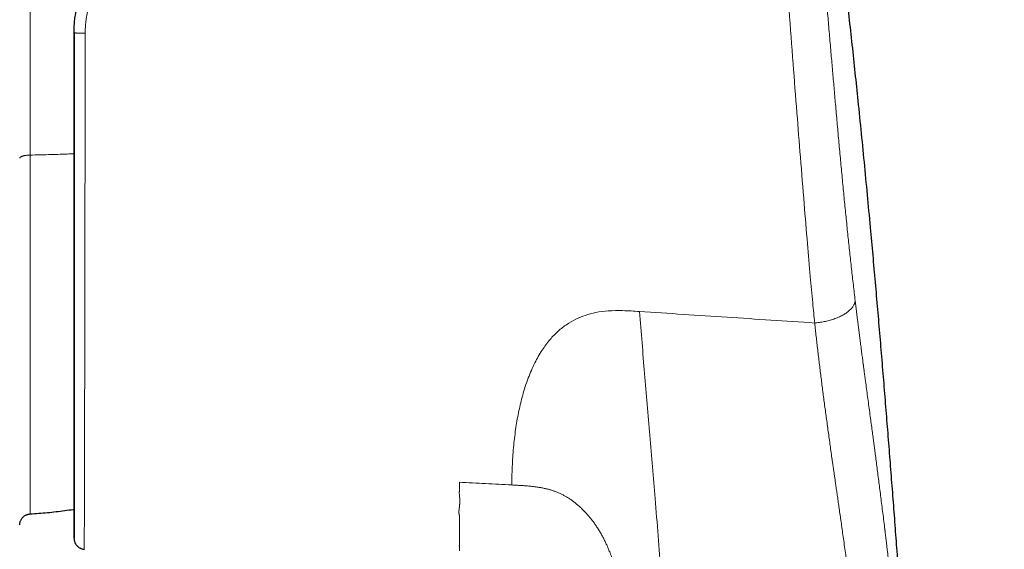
# Model space of a CAD drawing. Header units: millimetres. Extents: x 8 to 491, y 12 to 461.
# Tile 29 of 31: x 445 to 489, y 355 to 379. Entities that reach past the tile are written whole.
import ezdxf

# ---------------------------------------------------------------- set-up
doc = ezdxf.new("R2010")
doc.units = ezdxf.units.MM

msp = doc.modelspace()

# ---------------------------------------------------------------- linework, layer by layer
at = {"color": 7, "linetype": 'Continuous', "lineweight": 30}
for p, q in [((447.244, 355.194), (447.244, 355.198)), ((447.244, 355.18), (447.244, 355.181)), ((447.245, 355.185), (447.245, 355.186)), ((447.7, 354.701), (447.719, 354.699))]:
    msp.add_line(p, q, dxfattribs=at)
at = {"color": 8, "linetype": 'Continuous', "lineweight": 0}
for points, knots in [([(445.263, 401.694), (445.263, 401.694), (445.263, 401.695), (445.263, 401.691), (445.263, 401.68), (445.263, 401.663), (445.263, 401.641), (445.263, 401.613), (445.263, 401.578), (445.263, 401.538), (445.263, 401.492), (445.263, 401.441), (445.263, 401.383), (445.263, 401.32), (445.263, 401.25), (445.263, 401.171), (445.263, 401.08), (445.263, 400.976), (445.263, 400.864), (445.263, 400.747), (445.263, 400.626), (445.263, 400.502), (445.263, 400.371), (445.263, 400.233), (445.263, 400.089), (445.263, 399.938), (445.263, 399.785), (445.263, 399.631), (445.263, 399.475), (445.263, 399.315), (445.263, 399.149), (445.263, 398.978), (445.263, 398.802), (445.263, 398.62), (445.263, 398.434), (445.263, 398.242), (445.263, 398.045), (445.263, 397.844), (445.263, 397.625), (445.263, 397.388), (445.263, 397.132), (445.263, 396.869), (445.263, 396.607), (445.263, 396.345), (445.263, 396.085), (445.263, 395.819), (445.263, 395.548), (445.263, 395.273), (445.263, 394.992), (445.263, 394.714), (445.263, 394.44), (445.263, 394.169), (445.263, 393.895), (445.263, 393.617), (445.263, 393.335), (445.263, 393.049), (445.263, 392.76), (445.263, 392.467), (445.263, 392.171), (445.263, 391.871), (445.263, 391.568), (445.263, 391.243), (445.263, 390.896), (445.263, 390.527), (445.263, 390.153), (445.263, 389.785), (445.263, 389.422), (445.263, 389.066), (445.263, 388.706), (445.263, 388.344), (445.263, 387.978), (445.263, 387.61), (445.263, 387.25), (445.263, 386.897), (445.263, 386.553), (445.263, 386.207), (445.263, 385.859), (445.263, 385.509), (445.263, 385.157), (445.263, 384.804), (445.263, 384.449), (445.263, 384.093), (445.263, 383.736), (445.263, 383.377), (445.263, 382.996), (445.263, 382.592), (445.263, 382.166), (445.263, 381.738), (445.263, 381.32), (445.263, 380.911), (445.263, 380.513), (445.263, 380.115), (445.263, 379.715), (445.263, 379.316), (445.263, 378.917), (445.263, 378.529), (445.263, 378.152), (445.263, 377.786), (445.263, 377.42), (445.263, 377.055), (445.263, 376.691), (445.263, 376.327), (445.263, 375.964), (445.263, 375.601), (445.263, 375.24), (445.263, 374.879), (445.263, 374.52), (445.263, 374.14), (445.263, 373.741), (445.263, 373.322), (445.263, 372.905), (445.263, 372.629), (445.263, 372.491)], [0, 0, 0, 0, 0.0018366, 0.0112883, 0.0199523, 0.0286164, 0.0372804, 0.0459445, 0.0546085, 0.0632725, 0.0719366, 0.0806006, 0.0892647, 0.0979287, 0.1065927, 0.1152568, 0.1254679, 0.1356791, 0.1458902, 0.1561014, 0.165553, 0.1750047, 0.1844563, 0.193908, 0.2033596, 0.2128113, 0.222263, 0.230927, 0.239591, 0.2482551, 0.2569191, 0.2655832, 0.2742472, 0.2829112, 0.2915753, 0.3002393, 0.3089034, 0.3175674, 0.3262314, 0.3364426, 0.3466537, 0.3568649, 0.367076, 0.3765277, 0.3859793, 0.395431, 0.4048827, 0.4143343, 0.423786, 0.4332376, 0.4419017, 0.4505657, 0.4592297, 0.4678938, 0.4765578, 0.4852219, 0.4938859, 0.5025499, 0.511214, 0.519878, 0.5285421, 0.5372061, 0.5474172, 0.5576284, 0.5678395, 0.5780507, 0.5875023, 0.596954, 0.6064057, 0.6158573, 0.625309, 0.6347606, 0.6442123, 0.6528763, 0.6615404, 0.6702044, 0.6788684, 0.6875325, 0.6961965, 0.7048606, 0.7135246, 0.7221886, 0.7308527, 0.7395167, 0.7481808, 0.7583919, 0.768603, 0.7788142, 0.7890253, 0.798477, 0.8079287, 0.8173803, 0.826832, 0.8362836, 0.8457353, 0.855187, 0.863851, 0.872515, 0.8811791, 0.8898431, 0.8985071, 0.9071712, 0.9158352, 0.9244993, 0.9331633, 0.9418273, 0.9504914, 0.9591554, 0.9693666, 0.9795777, 0.9897889, 1, 1, 1, 1]), ([(480.657, 364.912), (480.626, 365.214), (480.557, 365.9), (480.45, 367.091), (480.322, 368.575), (480.174, 370.37), (480.016, 372.344), (479.849, 374.461), (479.677, 376.679), (479.531, 378.589), (479.415, 380.125), (479.33, 381.241), (479.245, 382.383), (479.157, 383.548), (479.069, 384.73), (478.981, 385.924), (478.864, 387.513), (478.726, 389.398), (478.576, 391.452), (478.446, 393.256), (478.333, 394.816), (478.239, 396.145), (478.161, 397.258), (478.098, 398.172), (478.043, 398.98), (477.999, 399.649), (477.967, 400.157), (477.948, 400.482), (477.938, 400.665), (477.934, 400.751), (477.934, 400.76), (477.934, 400.763)], [0, 0, 0, 0, 0.020806, 0.047323, 0.079539, 0.117441, 0.161025, 0.201684, 0.246262, 0.294735, 0.31672, 0.339436, 0.362891, 0.387084, 0.41201, 0.437661, 0.464031, 0.516635, 0.566737, 0.614341, 0.659442, 0.702057, 0.742206, 0.779886, 0.815075, 0.858094, 0.896673, 0.930822, 0.960539, 0.985821, 1, 1, 1, 1]), ([(482.483, 365.917), (482.469, 366.035), (482.441, 366.272), (482.4, 366.631), (482.358, 366.994), (482.317, 367.361), (482.277, 367.728), (482.237, 368.097), (482.197, 368.466), (482.158, 368.837), (482.119, 369.215), (482.08, 369.597), (482.041, 369.984), (482.003, 370.374), (481.965, 370.766), (481.927, 371.161), (481.889, 371.557), (481.851, 371.955), (481.814, 372.355), (481.777, 372.757), (481.74, 373.16), (481.704, 373.564), (481.667, 373.97), (481.631, 374.376), (481.596, 374.773), (481.562, 375.158), (481.529, 375.533), (481.497, 375.909), (481.464, 376.284), (481.431, 376.66), (481.398, 377.047), (481.364, 377.445), (481.328, 377.855), (481.293, 378.263), (481.258, 378.672), (481.223, 379.077), (481.189, 379.479), (481.155, 379.878), (481.12, 380.276), (481.086, 380.676), (481.052, 381.077), (481.017, 381.48), (480.983, 381.881), (480.949, 382.28), (480.914, 382.678), (480.88, 383.073), (480.847, 383.467), (480.813, 383.858), (480.779, 384.247), (480.746, 384.633), (480.713, 385.017), (480.68, 385.399), (480.647, 385.777), (480.616, 386.142), (480.585, 386.493), (480.556, 386.832), (480.527, 387.168), (480.498, 387.5), (480.47, 387.83), (480.441, 388.167), (480.411, 388.509), (480.381, 388.857), (480.351, 389.201), (480.322, 389.541), (480.293, 389.875), (480.265, 390.202), (480.238, 390.524), (480.211, 390.84), (480.184, 391.155), (480.157, 391.466), (480.131, 391.775), (480.105, 392.079), (480.08, 392.378), (480.055, 392.671), (480.031, 392.959), (480.008, 393.242), (479.984, 393.519), (479.962, 393.791), (479.94, 394.056), (479.919, 394.316), (479.898, 394.571), (479.878, 394.819), (479.858, 395.054), (479.84, 395.277), (479.823, 395.488), (479.807, 395.694), (479.791, 395.895), (479.775, 396.09), (479.76, 396.285), (479.745, 396.48), (479.729, 396.674), (479.715, 396.861), (479.701, 397.041), (479.688, 397.214), (479.675, 397.379), (479.663, 397.536), (479.652, 397.687), (479.641, 397.832), (479.63, 397.97), (479.62, 398.103), (479.611, 398.229), (479.602, 398.347), (479.594, 398.458), (479.586, 398.562), (479.579, 398.658), (479.573, 398.748), (479.567, 398.83), (479.562, 398.904), (479.557, 398.971), (479.552, 399.031), (479.549, 399.083), (479.545, 399.127), (479.543, 399.163), (479.541, 399.191), (479.539, 399.213), (479.538, 399.229), (479.537, 399.239), (479.537, 399.24), (479.537, 399.241)], [0, 0, 0, 0, 0.008758, 0.017518, 0.026278, 0.035039, 0.0438, 0.052404, 0.061008, 0.069614, 0.07822, 0.087003, 0.095788, 0.104573, 0.11336, 0.122148, 0.130936, 0.139726, 0.148517, 0.157309, 0.166102, 0.174897, 0.183694, 0.192492, 0.201291, 0.209358, 0.217427, 0.225496, 0.233566, 0.241636, 0.249707, 0.258493, 0.267279, 0.276065, 0.284852, 0.293639, 0.30227, 0.3109, 0.319531, 0.328161, 0.336968, 0.345774, 0.354581, 0.363389, 0.372196, 0.381004, 0.389812, 0.398619, 0.407426, 0.416232, 0.425037, 0.433842, 0.442647, 0.451452, 0.459522, 0.467592, 0.475663, 0.483733, 0.491802, 0.499872, 0.508655, 0.517438, 0.52622, 0.535002, 0.543783, 0.552408, 0.561033, 0.569657, 0.578282, 0.587082, 0.595882, 0.604681, 0.61348, 0.622279, 0.631077, 0.639876, 0.648674, 0.657473, 0.666271, 0.67507, 0.683868, 0.692666, 0.701465, 0.70953, 0.717595, 0.725661, 0.733727, 0.741794, 0.749861, 0.758643, 0.767426, 0.776208, 0.784991, 0.793774, 0.802401, 0.811029, 0.819657, 0.828285, 0.83709, 0.845895, 0.854701, 0.863507, 0.872314, 0.88112, 0.889927, 0.898735, 0.907544, 0.916353, 0.925164, 0.933976, 0.94279, 0.951604, 0.959684, 0.967764, 0.975842, 0.98392, 0.991995, 1, 1, 1, 1]), ([(448.173, 379.933), (448.15, 379.882), (448.105, 379.781), (448.044, 379.625), (447.988, 379.468), (447.939, 379.308), (447.894, 379.147), (447.856, 378.984), (447.823, 378.82), (447.796, 378.656), (447.775, 378.49), (447.76, 378.324), (447.751, 378.158), (447.749, 378.047), (447.749, 377.991)], [0, 0, 0, 0, 0.083618, 0.167002, 0.250259, 0.333494, 0.416811, 0.500318, 0.583894, 0.667211, 0.750373, 0.833488, 0.916662, 1, 1, 1, 1]), ([(447.749, 377.991), (447.734, 377.991), (447.703, 377.991), (447.657, 377.991), (447.61, 377.992), (447.563, 377.992), (447.517, 377.993), (447.472, 377.994), (447.43, 377.996), (447.391, 377.997), (447.357, 377.999), (447.326, 378), (447.3, 378.002), (447.279, 378.004), (447.263, 378.006), (447.252, 378.008), (447.245, 378.01), (447.244, 378.012), (447.244, 378.012)], [0, 0, 0, 0, 0.057288, 0.116524, 0.177443, 0.239885, 0.303735, 0.368643, 0.43419, 0.500013, 0.565835, 0.631381, 0.696286, 0.760134, 0.822571, 0.883486, 0.942717, 1, 1, 1, 1]), ([(447.749, 377.991), (447.748, 377.701), (447.748, 377.122), (447.747, 376.256), (447.746, 375.393), (447.745, 374.535), (447.744, 373.683), (447.743, 372.853), (447.742, 372.046), (447.74, 371.263), (447.739, 370.49), (447.738, 369.726), (447.737, 368.958), (447.736, 368.188), (447.735, 367.419), (447.734, 366.665), (447.732, 365.927), (447.731, 365.206), (447.73, 364.514), (447.729, 363.851), (447.727, 363.218), (447.726, 362.602), (447.725, 362.006), (447.724, 361.418), (447.723, 360.842), (447.721, 360.28), (447.72, 359.742), (447.719, 359.227), (447.718, 358.736), (447.717, 358.279), (447.716, 357.855), (447.715, 357.464), (447.714, 357.097), (447.713, 356.755), (447.712, 356.433), (447.711, 356.132), (447.71, 355.854), (447.71, 355.605), (447.709, 355.386), (447.709, 355.196), (447.708, 355.039), (447.708, 354.913), (447.707, 354.816), (447.707, 354.748), (447.707, 354.708), (447.707, 354.703), (447.707, 354.701)], [0, 0, 0, 0, 0.023517, 0.047029, 0.07054, 0.094054, 0.117576, 0.14111, 0.163309, 0.18551, 0.207708, 0.229897, 0.252072, 0.275568, 0.299034, 0.322459, 0.345854, 0.36927, 0.392759, 0.414979, 0.43724, 0.45951, 0.481756, 0.503949, 0.527401, 0.550798, 0.574192, 0.597624, 0.62111, 0.644662, 0.666914, 0.689166, 0.711379, 0.733546, 0.755685, 0.779153, 0.802622, 0.826099, 0.849595, 0.873119, 0.896679, 0.918928, 0.941208, 0.963514, 0.985844, 1, 1, 1, 1]), ([(444.794, 372.351), (444.795, 372.357), (444.797, 372.369), (444.811, 372.386), (444.831, 372.403), (444.858, 372.419), (444.892, 372.434), (444.932, 372.447), (444.977, 372.459), (445.028, 372.47), (445.082, 372.478), (445.14, 372.485), (445.201, 372.489), (445.242, 372.49), (445.263, 372.491)], [0, 0, 0, 0, 0.0834226, 0.1669041, 0.2503303, 0.3336475, 0.4168569, 0.5000012, 0.5831455, 0.6663549, 0.749672, 0.8330979, 0.9165787, 1, 1, 1, 1]), ([(447.244, 372.552), (447.139, 372.547), (446.896, 372.537), (446.513, 372.523), (446.097, 372.51), (445.68, 372.499), (445.402, 372.494), (445.263, 372.491)], [0, 0, 0, 0, 0.160016, 0.370015, 0.580013, 0.790008, 1, 1, 1, 1]), ([(445.263, 372.491), (445.263, 372.364), (445.263, 372.109), (445.263, 371.73), (445.263, 371.352), (445.263, 370.978), (445.263, 370.605), (445.263, 370.235), (445.263, 369.878), (445.263, 369.534), (445.263, 369.203), (445.263, 368.874), (445.263, 368.547), (445.263, 368.224), (445.263, 367.903), (445.263, 367.585), (445.263, 367.27), (445.263, 366.958), (445.263, 366.649), (445.263, 366.344), (445.263, 366.023), (445.263, 365.689), (445.263, 365.342), (445.263, 365), (445.263, 364.671), (445.263, 364.355), (445.263, 364.052), (445.263, 363.754), (445.263, 363.46), (445.263, 363.171), (445.263, 362.887), (445.263, 362.616), (445.263, 362.357), (445.263, 362.11), (445.263, 361.868), (445.263, 361.63), (445.263, 361.396), (445.263, 361.167), (445.263, 360.943), (445.263, 360.723), (445.263, 360.508), (445.263, 360.298), (445.263, 360.093), (445.263, 359.881), (445.263, 359.663), (445.263, 359.44), (445.263, 359.224), (445.263, 359.021), (445.263, 358.83), (445.263, 358.649), (445.263, 358.475), (445.263, 358.308), (445.263, 358.146), (445.263, 357.992), (445.263, 357.847), (445.263, 357.713), (445.263, 357.588), (445.263, 357.469), (445.263, 357.356), (445.263, 357.248), (445.263, 357.146), (445.263, 357.049), (445.263, 356.958), (445.263, 356.873), (445.263, 356.794), (445.263, 356.72), (445.263, 356.649), (445.263, 356.58), (445.263, 356.515), (445.263, 356.459), (445.263, 356.412), (445.263, 356.374), (445.263, 356.344), (445.263, 356.321), (445.263, 356.305), (445.263, 356.295), (445.263, 356.295), (445.263, 356.295)], [0, 0, 0, 0, 0.013742, 0.027484, 0.041226, 0.054968, 0.06871, 0.082452, 0.096193, 0.10879, 0.121387, 0.133984, 0.146581, 0.159177, 0.171774, 0.184371, 0.196968, 0.209565, 0.222161, 0.234758, 0.247355, 0.262201, 0.277047, 0.291893, 0.30674, 0.320482, 0.334223, 0.347965, 0.361707, 0.375449, 0.389191, 0.402933, 0.41553, 0.428127, 0.440723, 0.45332, 0.465917, 0.478514, 0.491111, 0.503707, 0.516304, 0.528901, 0.541498, 0.554095, 0.568941, 0.583787, 0.598633, 0.613479, 0.627221, 0.640963, 0.654705, 0.668447, 0.682189, 0.695931, 0.709673, 0.722269, 0.734866, 0.747463, 0.76006, 0.772657, 0.785253, 0.79785, 0.810447, 0.823044, 0.835641, 0.848237, 0.860834, 0.87568, 0.890526, 0.905373, 0.920219, 0.933961, 0.947703, 0.961445, 0.975186, 0.988928, 1, 1, 1, 1]), ([(480.657, 364.912), (480.692, 364.915), (480.762, 364.922), (480.869, 364.935), (480.978, 364.952), (481.087, 364.972), (481.197, 364.996), (481.306, 365.023), (481.414, 365.055), (481.521, 365.089), (481.624, 365.128), (481.725, 365.169), (481.821, 365.214), (481.912, 365.261), (481.997, 365.311), (482.077, 365.363), (482.15, 365.417), (482.216, 365.472), (482.275, 365.528), (482.327, 365.585), (482.371, 365.641), (482.408, 365.698), (482.437, 365.754), (482.46, 365.809), (482.476, 365.864), (482.481, 365.899), (482.483, 365.917)], [0, 0, 0, 0, 0.038129, 0.077102, 0.116875, 0.157398, 0.19861, 0.240446, 0.282831, 0.325685, 0.368922, 0.412451, 0.456176, 0.5, 0.543824, 0.587549, 0.631077, 0.674314, 0.717168, 0.759554, 0.80139, 0.842602, 0.883125, 0.922898, 0.961871, 1, 1, 1, 1]), ([(485.447, 337.799), (485.443, 337.862), (485.434, 337.985), (485.421, 338.167), (485.408, 338.342), (485.396, 338.511), (485.385, 338.673), (485.374, 338.826), (485.364, 338.969), (485.354, 339.104), (485.345, 339.233), (485.336, 339.356), (485.327, 339.474), (485.319, 339.585), (485.312, 339.69), (485.304, 339.789), (485.298, 339.882), (485.292, 339.959), (485.288, 340.022), (485.285, 340.062), (485.283, 340.087), (485.282, 340.097), (485.282, 340.1), (485.282, 340.103), (485.281, 340.106), (485.281, 340.11), (485.278, 340.148), (485.272, 340.232), (485.263, 340.358), (485.253, 340.489), (485.244, 340.613), (485.236, 340.728), (485.228, 340.836), (485.22, 340.937), (485.213, 341.031), (485.207, 341.118), (485.201, 341.199), (485.195, 341.272), (485.19, 341.339), (485.186, 341.394), (485.183, 341.437), (485.18, 341.471), (485.178, 341.503), (485.176, 341.531), (485.174, 341.559), (485.171, 341.597), (485.167, 341.646), (485.162, 341.706), (485.157, 341.775), (485.151, 341.853), (485.145, 341.941), (485.137, 342.035), (485.13, 342.135), (485.122, 342.242), (485.113, 342.351), (485.105, 342.461), (485.096, 342.572), (485.088, 342.673), (485.081, 342.765), (485.076, 342.825), (485.073, 342.864), (485.072, 342.883), (485.07, 342.902), (485.069, 342.92), (485.067, 342.939), (485.066, 342.959), (485.057, 343.07), (485.041, 343.276), (485.017, 343.578), (484.992, 343.885), (484.967, 344.197), (484.941, 344.514), (484.915, 344.822), (484.89, 345.122), (484.865, 345.412), (484.846, 345.645), (484.83, 345.82), (484.82, 345.936), (484.811, 346.048), (484.801, 346.16), (484.791, 346.272), (484.78, 346.399), (484.767, 346.541), (484.753, 346.7), (484.739, 346.865), (484.723, 347.036), (484.707, 347.212), (484.691, 347.391), (484.675, 347.572), (484.658, 347.754), (484.64, 347.942), (484.622, 348.134), (484.604, 348.331), (484.585, 348.533), (484.565, 348.74), (484.545, 348.951), (484.524, 349.167), (484.502, 349.395), (484.478, 349.636), (484.454, 349.878), (484.434, 350.072), (484.423, 350.185), (484.418, 350.228), (484.417, 350.241), (484.416, 350.255), (484.414, 350.268), (484.413, 350.281), (484.397, 350.439), (484.366, 350.741), (484.334, 351.055), (484.314, 351.238), (484.309, 351.291), (484.304, 351.338), (484.3, 351.38), (484.295, 351.42), (484.291, 351.462), (484.285, 351.518), (484.277, 351.589), (484.268, 351.677), (484.258, 351.768), (484.248, 351.861), (484.238, 351.958), (484.227, 352.059), (484.217, 352.151), (484.209, 352.227), (484.203, 352.284), (484.197, 352.334), (484.192, 352.382), (484.173, 352.558), (484.137, 352.878), (484.085, 353.34), (484.048, 353.671), (484.026, 353.855), (484.022, 353.894), (484.017, 353.934), (484.013, 353.974), (484.008, 354.013), (484.004, 354.052), (483.997, 354.112), (483.987, 354.193), (483.975, 354.299), (483.962, 354.407), (483.95, 354.516), (483.937, 354.623), (483.924, 354.728), (483.912, 354.831), (483.901, 354.927), (483.89, 355.018), (483.88, 355.104), (483.87, 355.183), (483.861, 355.258), (483.853, 355.324), (483.846, 355.383), (483.84, 355.434), (483.834, 355.482), (483.829, 355.523), (483.825, 355.559), (483.821, 355.589), (483.819, 355.611), (483.817, 355.624), (483.816, 355.632), (483.815, 355.64), (483.814, 355.647), (483.813, 355.655), (483.812, 355.663), (483.796, 355.795), (483.765, 356.048), (483.719, 356.418), (483.674, 356.778), (483.63, 357.128), (483.587, 357.467), (483.544, 357.8), (483.502, 358.127), (483.46, 358.447), (483.419, 358.761), (483.385, 359.02), (483.358, 359.226), (483.338, 359.38), (483.317, 359.532), (483.297, 359.683), (483.278, 359.828), (483.251, 360.03), (483.216, 360.289), (483.172, 360.623), (483.125, 360.969), (483.077, 361.326), (483.03, 361.679), (482.983, 362.027), (482.943, 362.327), (482.909, 362.581), (482.882, 362.781), (482.863, 362.922), (482.853, 363.003), (482.849, 363.032), (482.846, 363.056), (482.839, 363.108), (482.828, 363.19), (482.813, 363.302), (482.798, 363.42), (482.781, 363.545), (482.764, 363.678), (482.746, 363.818), (482.727, 363.964), (482.707, 364.117), (482.687, 364.275), (482.666, 364.435), (482.646, 364.594), (482.626, 364.751), (482.606, 364.914), (482.585, 365.083), (482.563, 365.257), (482.542, 365.428), (482.522, 365.595), (482.503, 365.757), (482.49, 365.864), (482.483, 365.917)], [0, 0, 0, 0, 0.005847, 0.011495, 0.016942, 0.022189, 0.027233, 0.032073, 0.03645, 0.040645, 0.044657, 0.048484, 0.052128, 0.055587, 0.05886, 0.061948, 0.064849, 0.067564, 0.069144, 0.070652, 0.071369, 0.071462, 0.071554, 0.071646, 0.071738, 0.071829, 0.072032, 0.075355, 0.079664, 0.083759, 0.087637, 0.0912, 0.094558, 0.097711, 0.100659, 0.1034, 0.105892, 0.108185, 0.110278, 0.112171, 0.113323, 0.114385, 0.115359, 0.116244, 0.11704, 0.118025, 0.119758, 0.121653, 0.12371, 0.126243, 0.128985, 0.131936, 0.135095, 0.138463, 0.14204, 0.145361, 0.148844, 0.152488, 0.154982, 0.157547, 0.158132, 0.158721, 0.159314, 0.15991, 0.160509, 0.161112, 0.161719, 0.171104, 0.180687, 0.190467, 0.200444, 0.210618, 0.220987, 0.230273, 0.239708, 0.249289, 0.253092, 0.256919, 0.260645, 0.264207, 0.2679, 0.271725, 0.276784, 0.282055, 0.287539, 0.293236, 0.299146, 0.305268, 0.311234, 0.31739, 0.323733, 0.330265, 0.336986, 0.343894, 0.35099, 0.358274, 0.365744, 0.373402, 0.38204, 0.390903, 0.398887, 0.402456, 0.402926, 0.403396, 0.403867, 0.404338, 0.404811, 0.405283, 0.421108, 0.436914, 0.4389, 0.440885, 0.442567, 0.443968, 0.445421, 0.446926, 0.448484, 0.451477, 0.454646, 0.457992, 0.46135, 0.464869, 0.468548, 0.472387, 0.474883, 0.476882, 0.478643, 0.480405, 0.482166, 0.497888, 0.515745, 0.533593, 0.534902, 0.536431, 0.537943, 0.539439, 0.540918, 0.54238, 0.543826, 0.547715, 0.551478, 0.555793, 0.55993, 0.563888, 0.567979, 0.571861, 0.575533, 0.578996, 0.582249, 0.585292, 0.588126, 0.590751, 0.592888, 0.594862, 0.596675, 0.598326, 0.599644, 0.600837, 0.601784, 0.60208, 0.602381, 0.602681, 0.602982, 0.603282, 0.603583, 0.603883, 0.618446, 0.632772, 0.646861, 0.660356, 0.673626, 0.686671, 0.699491, 0.712087, 0.724459, 0.736607, 0.742756, 0.748846, 0.754877, 0.76085, 0.766672, 0.772123, 0.784851, 0.79741, 0.81173, 0.825823, 0.839689, 0.853327, 0.866737, 0.874884, 0.882945, 0.889965, 0.891337, 0.892298, 0.893256, 0.894228, 0.898313, 0.902626, 0.907165, 0.91193, 0.917015, 0.922332, 0.927882, 0.933665, 0.939679, 0.945751, 0.951692, 0.957502, 0.963183, 0.969776, 0.976185, 0.982412, 0.988456, 0.994319, 1, 1, 1, 1]), ([(472.754, 365.43), (472.5, 365.447), (472.031, 365.478), (471.372, 365.472), (470.804, 365.401), (470.31, 365.27), (469.867, 365.089), (469.457, 364.851), (469.065, 364.544), (468.69, 364.153), (468.335, 363.668), (468.004, 363.083), (467.71, 362.397), (467.48, 361.674), (467.302, 360.929), (467.168, 360.172), (467.071, 359.358), (467.008, 358.488), (466.997, 357.932), (466.991, 357.637)], [0, 0, 0, 0, 0.053935, 0.099439, 0.139466, 0.175166, 0.209076, 0.243455, 0.280578, 0.322454, 0.370871, 0.426978, 0.491709, 0.566408, 0.634228, 0.710173, 0.795478, 0.891584, 1, 1, 1, 1]), ([(480.657, 364.912), (479.34, 365), (476.705, 365.174), (474.071, 365.345), (472.754, 365.43)], [0, 0, 0, 0, 0.5, 1, 1, 1, 1]), ([(474.102, 348.824), (474.061, 349.358), (473.978, 350.44), (473.853, 352.042), (473.726, 353.669), (473.593, 355.328), (473.465, 356.914), (473.34, 358.42), (473.222, 359.83), (473.103, 361.229), (472.985, 362.619), (472.868, 364.004), (472.792, 364.958), (472.754, 365.43)], [0, 0, 0, 0, 0.0897371, 0.1818559, 0.2778999, 0.3783095, 0.4824383, 0.5710172, 0.6598794, 0.7478139, 0.8338757, 0.917714, 1, 1, 1, 1]), ([(483.816, 337.661), (483.804, 337.828), (483.781, 338.156), (483.746, 338.638), (483.712, 339.101), (483.679, 339.544), (483.647, 339.969), (483.617, 340.374), (483.587, 340.764), (483.558, 341.137), (483.53, 341.493), (483.505, 341.794), (483.485, 342.042), (483.469, 342.235), (483.458, 342.364), (483.452, 342.433), (483.45, 342.451), (483.449, 342.469), (483.447, 342.488), (483.446, 342.506), (483.444, 342.524), (483.428, 342.703), (483.398, 343.045), (483.352, 343.554), (483.303, 344.07), (483.252, 344.594), (483.199, 345.126), (483.143, 345.666), (483.085, 346.219), (483.024, 346.784), (482.96, 347.361), (482.909, 347.804), (482.873, 348.113), (482.853, 348.287), (482.833, 348.461), (482.812, 348.636), (482.791, 348.811), (482.77, 348.987), (482.749, 349.163), (482.722, 349.387), (482.688, 349.664), (482.646, 349.997), (482.603, 350.346), (482.556, 350.709), (482.508, 351.085), (482.458, 351.472), (482.406, 351.872), (482.351, 352.284), (482.301, 352.66), (482.255, 352.998), (482.215, 353.294), (482.174, 353.596), (482.132, 353.904), (482.088, 354.217), (482.041, 354.553), (481.992, 354.904), (481.942, 355.262), (481.894, 355.603), (481.848, 355.929), (481.804, 356.239), (481.762, 356.534), (481.722, 356.811), (481.685, 357.072), (481.65, 357.315), (481.617, 357.54), (481.587, 357.748), (481.56, 357.94), (481.538, 358.091), (481.522, 358.204), (481.51, 358.283), (481.5, 358.358), (481.489, 358.429), (481.48, 358.497), (481.469, 358.57), (481.457, 358.653), (481.419, 358.925), (481.354, 359.381), (481.266, 360.014), (481.18, 360.645), (481.096, 361.268), (481.015, 361.886), (480.938, 362.495), (480.863, 363.098), (480.792, 363.698), (480.723, 364.3), (480.679, 364.709), (480.657, 364.912)], [0, 0, 0, 0, 0.016059, 0.031485, 0.046293, 0.060495, 0.074099, 0.087109, 0.099529, 0.111663, 0.123163, 0.134014, 0.140814, 0.14732, 0.1528, 0.1534, 0.153998, 0.154593, 0.155184, 0.155773, 0.156359, 0.156942, 0.173273, 0.189961, 0.207029, 0.224497, 0.242382, 0.26069, 0.279423, 0.299104, 0.31924, 0.339835, 0.345991, 0.352186, 0.358421, 0.364694, 0.371005, 0.377354, 0.383741, 0.390164, 0.401784, 0.414028, 0.426903, 0.440412, 0.454558, 0.469073, 0.484205, 0.499951, 0.516305, 0.527542, 0.539044, 0.550806, 0.562824, 0.575094, 0.587686, 0.60257, 0.616818, 0.630425, 0.643388, 0.655925, 0.667794, 0.678997, 0.689536, 0.699415, 0.708479, 0.716913, 0.724723, 0.731912, 0.735276, 0.738486, 0.741544, 0.74445, 0.747204, 0.749808, 0.753306, 0.757408, 0.782955, 0.808914, 0.834426, 0.85948, 0.884071, 0.908211, 0.931541, 0.954567, 0.977361, 1, 1, 1, 1]), ([(464.626, 354.862), (464.626, 354.862), (464.626, 354.862), (464.626, 354.863), (464.626, 354.864), (464.627, 354.866), (464.627, 354.869), (464.627, 354.874), (464.627, 354.881), (464.627, 354.89), (464.628, 354.901), (464.628, 354.915), (464.628, 354.931), (464.628, 354.949), (464.629, 354.97), (464.629, 354.995), (464.629, 355.024), (464.629, 355.056), (464.629, 355.09), (464.629, 355.125), (464.63, 355.158), (464.63, 355.19), (464.63, 355.227), (464.629, 355.256), (464.629, 355.276), (464.629, 355.282), (464.629, 355.287), (464.629, 355.293), (464.629, 355.299), (464.629, 355.304), (464.629, 355.323), (464.629, 355.353), (464.629, 355.396), (464.629, 355.436), (464.629, 355.472), (464.628, 355.505), (464.628, 355.533), (464.628, 355.555), (464.628, 355.567), (464.628, 355.571), (464.628, 355.572), (464.628, 355.574), (464.628, 355.575), (464.628, 355.576), (464.628, 355.586), (464.628, 355.605), (464.628, 355.635), (464.628, 355.668), (464.628, 355.704), (464.627, 355.744), (464.627, 355.785), (464.627, 355.827), (464.627, 355.871), (464.627, 355.912), (464.627, 355.949), (464.627, 355.982), (464.627, 356.004), (464.627, 356.017), (464.627, 356.02), (464.627, 356.024), (464.627, 356.028), (464.627, 356.031), (464.627, 356.035), (464.627, 356.047), (464.627, 356.066), (464.628, 356.093), (464.628, 356.119), (464.629, 356.144), (464.631, 356.168), (464.631, 356.19), (464.63, 356.208), (464.628, 356.222), (464.627, 356.236), (464.624, 356.251), (464.621, 356.266), (464.618, 356.283), (464.615, 356.299), (464.612, 356.315), (464.61, 356.33), (464.607, 356.347), (464.605, 356.364), (464.605, 356.384), (464.605, 356.404), (464.607, 356.421), (464.608, 356.435), (464.609, 356.445), (464.61, 356.455), (464.612, 356.468), (464.614, 356.482), (464.616, 356.495), (464.618, 356.508), (464.619, 356.52), (464.621, 356.532), (464.622, 356.542), (464.623, 356.549), (464.623, 356.555), (464.624, 356.561), (464.625, 356.568), (464.626, 356.575), (464.627, 356.592), (464.629, 356.608), (464.63, 356.623), (464.63, 356.627), (464.631, 356.631), (464.631, 356.635), (464.631, 356.639), (464.632, 356.643), (464.632, 356.647), (464.633, 356.653), (464.633, 356.661), (464.635, 356.673), (464.637, 356.689), (464.639, 356.708), (464.642, 356.731), (464.645, 356.755), (464.648, 356.779), (464.651, 356.802), (464.653, 356.825), (464.655, 356.848), (464.656, 356.87), (464.655, 356.894), (464.654, 356.921), (464.652, 356.951), (464.648, 356.981), (464.645, 357.006), (464.643, 357.025), (464.641, 357.038), (464.64, 357.052), (464.638, 357.065), (464.636, 357.078), (464.634, 357.092), (464.632, 357.107), (464.63, 357.126), (464.628, 357.149), (464.627, 357.177), (464.626, 357.2), (464.626, 357.214), (464.626, 357.218), (464.626, 357.222), (464.626, 357.226), (464.626, 357.23), (464.626, 357.234), (464.626, 357.239), (464.626, 357.243), (464.626, 357.25), (464.626, 357.258), (464.626, 357.269), (464.626, 357.283), (464.626, 357.299), (464.627, 357.316), (464.627, 357.335), (464.627, 357.349), (464.628, 357.359), (464.628, 357.363), (464.628, 357.368), (464.628, 357.372), (464.628, 357.377), (464.628, 357.382), (464.628, 357.386), (464.628, 357.395), (464.629, 357.409), (464.629, 357.429), (464.629, 357.453), (464.629, 357.481), (464.629, 357.512), (464.629, 357.547), (464.629, 357.587), (464.628, 357.63), (464.628, 357.677), (464.628, 357.709), (464.627, 357.726)], [0, 0, 0, 0, 0.000031, 0.000266, 0.000919, 0.001958, 0.003384, 0.005887, 0.009078, 0.012956, 0.018518, 0.02507, 0.032613, 0.041146, 0.05067, 0.062512, 0.075598, 0.089926, 0.105497, 0.122311, 0.135432, 0.149221, 0.163679, 0.183787, 0.186116, 0.188461, 0.19082, 0.193194, 0.195582, 0.197985, 0.200403, 0.218695, 0.23593, 0.252108, 0.267229, 0.279661, 0.291274, 0.300817, 0.304814, 0.305329, 0.305841, 0.306351, 0.306859, 0.307365, 0.307869, 0.318162, 0.329603, 0.342193, 0.355932, 0.37082, 0.386857, 0.40192, 0.417873, 0.434716, 0.44632, 0.458311, 0.469185, 0.470424, 0.471667, 0.472914, 0.474164, 0.475419, 0.476677, 0.477939, 0.487975, 0.497459, 0.506393, 0.514777, 0.52288, 0.531907, 0.536783, 0.541737, 0.546011, 0.550867, 0.55662, 0.561768, 0.567469, 0.572909, 0.577899, 0.582585, 0.589419, 0.5955, 0.601852, 0.609188, 0.612339, 0.615643, 0.619099, 0.622973, 0.628011, 0.632564, 0.636633, 0.640218, 0.64467, 0.648043, 0.650336, 0.651338, 0.653656, 0.655974, 0.658294, 0.660615, 0.672234, 0.673539, 0.674846, 0.676152, 0.677459, 0.678766, 0.680074, 0.681381, 0.682917, 0.685098, 0.689048, 0.694166, 0.700452, 0.707906, 0.715888, 0.723114, 0.729719, 0.737791, 0.744693, 0.75098, 0.758233, 0.766447, 0.775627, 0.785458, 0.794303, 0.798273, 0.802244, 0.806215, 0.810186, 0.814156, 0.818127, 0.822098, 0.828173, 0.83493, 0.842373, 0.853248, 0.85438, 0.855525, 0.85668, 0.857848, 0.859027, 0.860217, 0.861419, 0.862632, 0.864341, 0.867097, 0.870221, 0.874084, 0.878686, 0.884026, 0.889337, 0.89522, 0.896443, 0.897688, 0.898955, 0.900244, 0.901555, 0.902888, 0.904244, 0.905621, 0.910374, 0.916169, 0.923004, 0.93088, 0.939797, 0.949755, 0.960754, 0.972795, 0.985877, 1, 1, 1, 1]), ([(464.627, 357.726), (465.021, 357.705), (465.809, 357.664), (466.597, 357.623), (466.991, 357.602)], [0, 0, 0, 0, 0.500001, 1, 1, 1, 1]), ([(466.991, 357.637), (466.991, 357.63), (466.991, 357.619), (466.991, 357.607), (466.991, 357.602)], [0, 0, 0, 0, 0.559569, 1, 1, 1, 1]), ([(466.991, 357.602), (467.059, 357.599), (467.195, 357.592), (467.4, 357.58), (467.606, 357.566), (467.797, 357.549), (467.974, 357.53), (468.137, 357.508), (468.299, 357.482), (468.456, 357.452), (468.607, 357.417), (468.752, 357.377), (468.894, 357.331), (469.035, 357.279), (469.172, 357.219), (469.306, 357.153), (469.436, 357.081), (469.563, 357.003), (469.685, 356.92), (469.808, 356.829), (469.932, 356.729), (470.056, 356.621), (470.175, 356.508), (470.289, 356.392), (470.398, 356.273), (470.502, 356.152), (470.602, 356.029), (470.696, 355.903), (470.791, 355.77), (470.884, 355.628), (470.975, 355.478), (471.062, 355.325), (471.143, 355.171), (471.219, 355.015), (471.292, 354.858), (471.36, 354.7), (471.434, 354.517), (471.512, 354.309), (471.593, 354.075), (471.667, 353.839), (471.737, 353.6), (471.803, 353.359), (471.865, 353.116), (471.932, 352.839), (472.002, 352.526), (472.075, 352.177), (472.143, 351.822), (472.204, 351.473), (472.26, 351.132), (472.311, 350.799), (472.36, 350.461), (472.405, 350.117), (472.449, 349.769), (472.49, 349.416), (472.53, 349.059), (472.555, 348.819), (472.567, 348.698)], [0, 0, 0, 0, 0.015484, 0.031039, 0.046667, 0.062369, 0.074759, 0.087197, 0.099684, 0.112219, 0.123654, 0.135125, 0.146632, 0.158175, 0.169756, 0.181374, 0.193027, 0.204715, 0.216437, 0.228193, 0.2414, 0.254654, 0.267957, 0.281311, 0.294715, 0.307927, 0.321183, 0.334483, 0.347824, 0.363036, 0.378301, 0.393621, 0.408995, 0.424422, 0.4399, 0.455429, 0.471007, 0.493427, 0.515954, 0.538594, 0.561348, 0.584218, 0.607204, 0.630305, 0.662263, 0.694451, 0.726874, 0.759535, 0.7889, 0.818456, 0.848208, 0.87816, 0.908313, 0.938669, 0.969232, 1, 1, 1, 1]), ([(464.627, 354.845), (464.625, 354.846), (464.62, 354.847), (464.615, 354.849), (464.612, 354.851), (464.611, 354.853), (464.614, 354.856), (464.619, 354.859), (464.624, 354.861), (464.626, 354.862)], [0, 0, 0, 0, 0.129188, 0.241374, 0.351897, 0.465057, 0.621615, 0.797915, 1, 1, 1, 1]), ([(464.627, 354.632), (464.627, 354.671), (464.627, 354.74), (464.627, 354.813), (464.627, 354.845)], [0, 0, 0, 0, 0.562493, 1, 1, 1, 1])]:
    msp.add_open_spline(points, degree=3, knots=knots, dxfattribs=at)
at = {"color": 7, "linetype": 'Continuous', "lineweight": 30}
for points, knots in [([(489.21, 293.321), (489.19, 293.561), (489.132, 294.269), (489.035, 295.447), (488.919, 296.86), (488.801, 298.279), (488.683, 299.706), (488.566, 301.112), (488.45, 302.497), (488.336, 303.863), (488.222, 305.235), (488.106, 306.615), (487.997, 307.924), (487.893, 309.162), (487.796, 310.329), (487.698, 311.502), (487.6, 312.68), (487.501, 313.865), (487.404, 315.033), (487.309, 316.184), (487.215, 317.318), (487.121, 318.458), (487.027, 319.604), (486.935, 320.722), (486.847, 321.811), (486.761, 322.87), (486.675, 323.935), (486.588, 325.006), (486.502, 326.083), (486.416, 327.166), (486.332, 328.226), (486.25, 329.261), (486.171, 330.272), (486.092, 331.288), (486.013, 332.311), (485.934, 333.34), (485.855, 334.376), (485.776, 335.418), (485.697, 336.467), (485.618, 337.523), (485.54, 338.586), (485.461, 339.657), (485.384, 340.714), (485.309, 341.757), (485.234, 342.786), (485.16, 343.821), (485.085, 344.863), (485.006, 345.966), (484.922, 347.132), (484.833, 348.361), (484.744, 349.597), (484.654, 350.842), (484.562, 352.095), (484.469, 353.356), (484.377, 354.589), (484.287, 355.793), (484.197, 356.97), (484.106, 358.152), (484.013, 359.34), (483.918, 360.535), (483.821, 361.736), (483.722, 362.942), (483.621, 364.155), (483.518, 365.373), (483.411, 366.596), (483.302, 367.825), (483.184, 369.133), (483.055, 370.521), (482.915, 371.988), (482.77, 373.463), (482.627, 374.868), (482.488, 376.203), (482.353, 377.468), (482.214, 378.737), (482.07, 380.011), (481.923, 381.288), (481.775, 382.545), (481.626, 383.783), (481.476, 384.999), (481.323, 386.221), (481.167, 387.446), (481.008, 388.676), (480.845, 389.911), (480.679, 391.15), (480.51, 392.394), (480.337, 393.643), (480.163, 394.89), (479.987, 396.135), (479.809, 397.377), (479.659, 398.412), (479.568, 399.032), (479.538, 399.237)], [0, 0, 0, 0, 0.006777, 0.020034, 0.033355, 0.046742, 0.060196, 0.073719, 0.086533, 0.099411, 0.112356, 0.125368, 0.13845, 0.149407, 0.160415, 0.171477, 0.182593, 0.193765, 0.204994, 0.215637, 0.226335, 0.237089, 0.247901, 0.258773, 0.26871, 0.2787, 0.288744, 0.298844, 0.309001, 0.319217, 0.329494, 0.33897, 0.3485, 0.358086, 0.367728, 0.37743, 0.387193, 0.397017, 0.406905, 0.41686, 0.426881, 0.436971, 0.447128, 0.456767, 0.466466, 0.476224, 0.486042, 0.495918, 0.507419, 0.518997, 0.530653, 0.542386, 0.554194, 0.566078, 0.578036, 0.589062, 0.60015, 0.611298, 0.622505, 0.633771, 0.645094, 0.656475, 0.667911, 0.679402, 0.690947, 0.702544, 0.714193, 0.727986, 0.741846, 0.755772, 0.769761, 0.781677, 0.793636, 0.805636, 0.81768, 0.829768, 0.841902, 0.853384, 0.864909, 0.876478, 0.888091, 0.899749, 0.911455, 0.923208, 0.935011, 0.946864, 0.95877, 0.970514, 0.982312, 0.994164, 1, 1, 1, 1]), ([(447.244, 378.012), (447.245, 378.1), (447.248, 378.277), (447.27, 378.544), (447.306, 378.81), (447.356, 379.077), (447.422, 379.343), (447.503, 379.608), (447.598, 379.87), (447.674, 380.04), (447.712, 380.125)], [0, 0, 0, 0, 0.121285, 0.243608, 0.366982, 0.491418, 0.616927, 0.74352, 0.871207, 1, 1, 1, 1]), ([(447.244, 355.224), (447.244, 355.224), (447.244, 355.23), (447.244, 355.248), (447.244, 355.278), (447.244, 355.315), (447.244, 355.358), (447.244, 355.408), (447.244, 355.464), (447.244, 355.528), (447.244, 355.598), (447.244, 355.675), (447.244, 355.758), (447.244, 355.848), (447.244, 355.944), (447.244, 356.046), (447.244, 356.156), (447.244, 356.271), (447.244, 356.393), (447.244, 356.522), (447.244, 356.656), (447.244, 356.797), (447.244, 356.95), (447.244, 357.114), (447.244, 357.291), (447.244, 357.476), (447.244, 357.668), (447.244, 357.862), (447.244, 358.057), (447.244, 358.251), (447.244, 358.451), (447.244, 358.658), (447.244, 358.869), (447.244, 359.086), (447.244, 359.317), (447.244, 359.56), (447.244, 359.818), (447.244, 360.082), (447.244, 360.352), (447.244, 360.628), (447.244, 360.911), (447.244, 361.2), (447.244, 361.495), (447.244, 361.797), (447.244, 362.104), (447.244, 362.416), (447.244, 362.731), (447.244, 363.052), (447.244, 363.371), (447.244, 363.686), (447.244, 363.997), (447.244, 364.313), (447.244, 364.632), (447.244, 364.955), (447.244, 365.281), (447.244, 365.622), (447.244, 365.978), (447.244, 366.349), (447.244, 366.724), (447.244, 367.104), (447.244, 367.488), (447.244, 367.877), (447.244, 368.27), (447.244, 368.666), (447.244, 369.067), (447.244, 369.469), (447.244, 369.872), (447.244, 370.276), (447.244, 370.683), (447.244, 371.095), (447.244, 371.512), (447.244, 371.935), (447.244, 372.36), (447.244, 372.787), (447.244, 373.214), (447.244, 373.641), (447.244, 374.066), (447.244, 374.493), (447.244, 374.924), (447.244, 375.36), (447.244, 375.799), (447.244, 376.24), (447.244, 376.682), (447.244, 377.125), (447.244, 377.568), (447.244, 377.864), (447.244, 378.012)], [0, 0, 0, 0, 0.000796, 0.012258, 0.023713, 0.034959, 0.046197, 0.057429, 0.068652, 0.080097, 0.091533, 0.102959, 0.114377, 0.125787, 0.137191, 0.148589, 0.159982, 0.171371, 0.182758, 0.194143, 0.205527, 0.216912, 0.228297, 0.240825, 0.25336, 0.265905, 0.278463, 0.291037, 0.30248, 0.31393, 0.325381, 0.336826, 0.348262, 0.359682, 0.371087, 0.383615, 0.396127, 0.408626, 0.421112, 0.433591, 0.44607, 0.458556, 0.471056, 0.483579, 0.496127, 0.508472, 0.520833, 0.533203, 0.545579, 0.557034, 0.568485, 0.579927, 0.591357, 0.602771, 0.614164, 0.625536, 0.638028, 0.65051, 0.662989, 0.675474, 0.687971, 0.700479, 0.712998, 0.725526, 0.738061, 0.750603, 0.762927, 0.775254, 0.787585, 0.799919, 0.812478, 0.825039, 0.837598, 0.850157, 0.862713, 0.875042, 0.887367, 0.899689, 0.912009, 0.924579, 0.937148, 0.949716, 0.962285, 0.974855, 0.987426, 1, 1, 1, 1]), ([(447.246, 378.01), (447.246, 377.907), (447.246, 377.703), (447.246, 377.4), (447.245, 377.101), (447.245, 376.807), (447.245, 376.52), (447.245, 376.239), (447.245, 375.965), (447.245, 375.696), (447.245, 375.416), (447.245, 375.125), (447.245, 374.823), (447.245, 374.529), (447.245, 374.241), (447.245, 373.961), (447.245, 373.687), (447.245, 373.42), (447.245, 373.16), (447.245, 372.907), (447.245, 372.66), (447.244, 372.421), (447.244, 372.192), (447.244, 371.974), (447.244, 371.767), (447.244, 371.565), (447.244, 371.37), (447.244, 371.179), (447.244, 370.994), (447.244, 370.814), (447.244, 370.64), (447.244, 370.472), (447.244, 370.309), (447.244, 370.153), (447.244, 370.002), (447.244, 369.829), (447.244, 369.634), (447.244, 369.417), (447.244, 369.206), (447.244, 368.989), (447.244, 368.765), (447.244, 368.537), (447.244, 368.316), (447.244, 368.103), (447.244, 367.898), (447.244, 367.721), (447.244, 367.57), (447.244, 367.443), (447.244, 367.319), (447.244, 367.199), (447.245, 367.082), (447.245, 366.968), (447.245, 366.849), (447.245, 366.722), (447.245, 366.586), (447.245, 366.444), (447.245, 366.296), (447.245, 366.142), (447.245, 365.982), (447.245, 365.817), (447.245, 365.646), (447.245, 365.47), (447.245, 365.29), (447.244, 365.106), (447.244, 364.918), (447.244, 364.725), (447.244, 364.518), (447.244, 364.299), (447.244, 364.071), (447.244, 363.846), (447.244, 363.624), (447.244, 363.406), (447.244, 363.192), (447.244, 362.981), (447.244, 362.757), (447.244, 362.52), (447.244, 362.271), (447.244, 362.028), (447.244, 361.791), (447.244, 361.549), (447.244, 361.301), (447.244, 361.048), (447.244, 360.803), (447.244, 360.563), (447.244, 360.329), (447.244, 360.101), (447.244, 359.871), (447.244, 359.64), (447.244, 359.408), (447.244, 359.182), (447.244, 358.964), (447.244, 358.752), (447.244, 358.546), (447.244, 358.347), (447.244, 358.153), (447.244, 357.964), (447.244, 357.78), (447.244, 357.603), (447.244, 357.431), (447.244, 357.263), (447.244, 357.111), (447.244, 356.974), (447.244, 356.85), (447.244, 356.729), (447.244, 356.613), (447.244, 356.5), (447.244, 356.391), (447.244, 356.287), (447.244, 356.186), (447.244, 356.091), (447.244, 355.999), (447.244, 355.914), (447.244, 355.834), (447.244, 355.759), (447.244, 355.688), (447.244, 355.619), (447.244, 355.554), (447.244, 355.507), (447.244, 355.474), (447.244, 355.452), (447.244, 355.431), (447.244, 355.41), (447.244, 355.389), (447.244, 355.368), (447.244, 355.345), (447.244, 355.322), (447.244, 355.3), (447.244, 355.28), (447.244, 355.26), (447.244, 355.243), (447.244, 355.227), (447.244, 355.219), (447.244, 355.215)], [0, 0, 0, 0, 0.0087347, 0.0173368, 0.0258066, 0.0341445, 0.0423507, 0.0502823, 0.0580873, 0.0657659, 0.0733181, 0.0821445, 0.0907922, 0.0992617, 0.107553, 0.1156662, 0.1236016, 0.1313592, 0.1389389, 0.1463407, 0.1535641, 0.160609, 0.1674752, 0.1737853, 0.1799362, 0.1859278, 0.1917601, 0.197433, 0.2030138, 0.2084311, 0.2136849, 0.2187752, 0.2237019, 0.2284651, 0.2330648, 0.2375091, 0.24434, 0.2510193, 0.2575468, 0.2639226, 0.2713149, 0.2784922, 0.2854544, 0.2922015, 0.2987336, 0.3050508, 0.3092493, 0.3133473, 0.3173447, 0.3212417, 0.3250383, 0.3287345, 0.3324454, 0.3367342, 0.3412411, 0.3459666, 0.3509108, 0.3560745, 0.3614582, 0.3670627, 0.372889, 0.3789383, 0.3852119, 0.3915933, 0.3981937, 0.4050131, 0.4120511, 0.4203088, 0.4286292, 0.4368977, 0.4451125, 0.4532723, 0.4613756, 0.4694208, 0.4774067, 0.4873599, 0.4972148, 0.5069692, 0.5166209, 0.5261683, 0.5370869, 0.5478736, 0.5585667, 0.5692047, 0.579792, 0.5903332, 0.6008307, 0.6123287, 0.6237761, 0.6351743, 0.6465244, 0.6578272, 0.6690792, 0.680275, 0.6914686, 0.7027552, 0.7141308, 0.7253855, 0.7367221, 0.7481427, 0.7596492, 0.7690332, 0.7784762, 0.7879796, 0.797544, 0.8071701, 0.8168584, 0.8265491, 0.8361309, 0.8460504, 0.8558489, 0.8655269, 0.8750849, 0.8845232, 0.8938423, 0.9041383, 0.9142855, 0.9242835, 0.9281786, 0.9321752, 0.9363111, 0.9405862, 0.9450008, 0.9495548, 0.9552038, 0.9610539, 0.9671052, 0.9733577, 0.9798118, 0.9863467, 0.9930761, 1, 1, 1, 1]), ([(444.794, 355.804), (444.795, 355.824), (444.797, 355.864), (444.809, 355.922), (444.828, 355.979), (444.853, 356.034), (444.885, 356.084), (444.922, 356.131), (444.963, 356.172), (445.008, 356.206), (445.054, 356.235), (445.104, 356.259), (445.155, 356.277), (445.209, 356.289), (445.245, 356.293), (445.263, 356.294)], [0, 0, 0, 0, 0.08008, 0.160219, 0.240314, 0.320311, 0.400205, 0.480028, 0.559837, 0.63304, 0.706317, 0.779684, 0.853125, 0.926593, 1, 1, 1, 1]), ([(445.263, 356.294), (445.394, 356.303), (445.655, 356.321), (446.048, 356.356), (446.439, 356.397), (446.83, 356.446), (447.098, 356.483), (447.236, 356.505), (447.244, 356.506)], [0, 0, 0, 0, 0.197525, 0.395053, 0.592584, 0.790116, 0.987647, 1, 1, 1, 1]), ([(447.244, 355.185), (447.244, 355.18), (447.245, 355.17), (447.246, 355.156), (447.247, 355.143), (447.249, 355.131), (447.25, 355.121), (447.251, 355.112), (447.253, 355.106), (447.254, 355.1), (447.257, 355.085), (447.263, 355.061), (447.274, 355.027), (447.288, 354.992), (447.306, 354.957), (447.326, 354.922), (447.348, 354.893), (447.369, 354.867), (447.39, 354.845), (447.413, 354.823), (447.439, 354.802), (447.468, 354.781), (447.501, 354.761), (447.536, 354.743), (447.574, 354.727), (447.617, 354.714), (447.663, 354.704), (447.695, 354.701), (447.711, 354.7)], [0, 0, 0, 0, 0.0545191, 0.1016662, 0.1414667, 0.1739776, 0.1993218, 0.2177851, 0.2246679, 0.2302406, 0.2394167, 0.2775098, 0.3190271, 0.3640676, 0.4115784, 0.4586436, 0.504921, 0.5412731, 0.5769619, 0.6120965, 0.6513147, 0.6966653, 0.738935, 0.7849894, 0.8344917, 0.8871336, 0.9425024, 1, 1, 1, 1])]:
    msp.add_open_spline(points, degree=3, knots=knots, dxfattribs=at)

doc.saveas('drawing.dxf')
